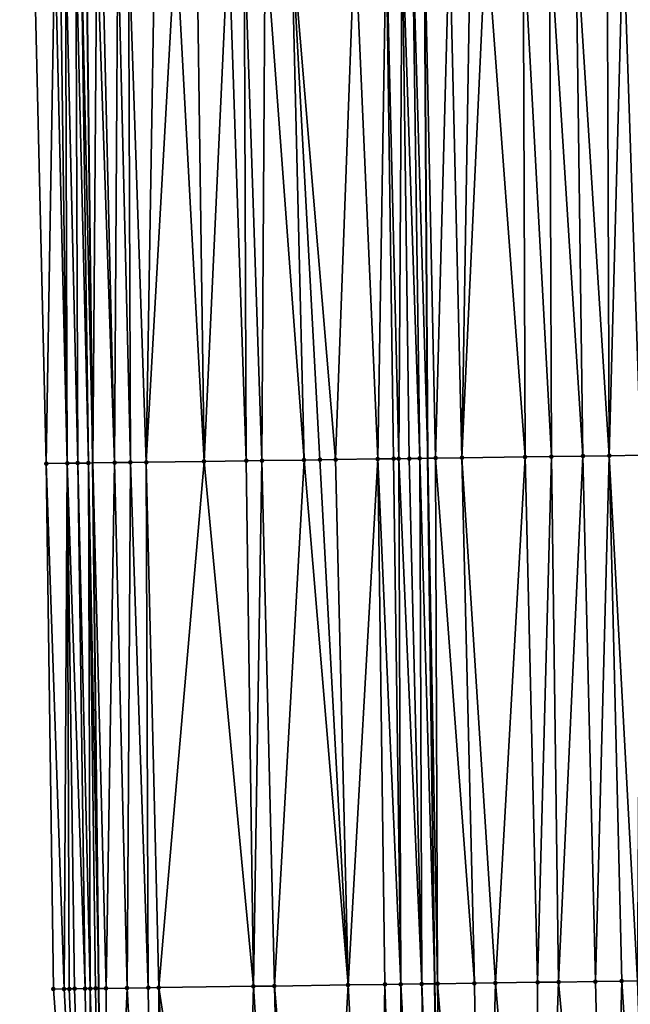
# Model space of a CAD drawing. Header units: feet. Extents: x 2004186 to 2014793, y 836912 to 864902.
# Tile 135 of 256: x 2010466 to 2010489, y 841128 to 841166. Entities that reach past the tile are written whole.
import ezdxf

# ---------------------------------------------------------------- set-up
doc = ezdxf.new("R2010")
doc.units = ezdxf.units.FT
doc.header["$LTSCALE"] = 100
doc.header["$MEASUREMENT"] = 0
for name, color, linetype, lineweight in [('EP_Travel Lane', 5, 'Continuous', 40), ('GPL_Skip Line', 2, 'Continuous', 40), ('Road Shots', 4, 'Continuous', 200), ('Road X-Section', 30, 'Continuous', 13)]:
    doc.layers.add(name, color=color, linetype=linetype, lineweight=lineweight)
doc.layers.add('I-77 SB_MM21-27-Surface-Border', color=7, linetype='Continuous')
doc.layers.add('I-77 SB_MM21-27-Surface-TIN', color=7, linetype='Continuous')

msp = doc.modelspace()

# ---------------------------------------------------------------- linework, layer by layer
at = {"layer": 'EP_Travel Lane'}
msp.add_polyline3d([(2010470.326176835, 841049.1032912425, 347.7258901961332), (2010469.977363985, 841069.097233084, 348.0973061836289), (2010469.687674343, 841089.090670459, 348.4523907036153), (2010469.458233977, 841109.0861767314, 348.8263671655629), (2010469.228815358, 841129.081699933, 349.1584809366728), (2010468.999403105, 841149.0766682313, 349.514923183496), (2010468.769974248, 841169.0730838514, 349.815713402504), (2010468.640472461, 841189.0691203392, 350.168397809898), (2010468.612865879, 841209.0665283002, 350.5445575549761), (2010468.584969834, 841229.2936966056, 350.9292817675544), (2010468.556831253, 841249.696725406, 351.3239156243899), (2010468.529251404, 841269.6946229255, 351.6974520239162), (2010468.591690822, 841289.6923852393, 352.0395385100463), (2010468.745940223, 841309.6874083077, 352.4416888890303), (2010468.900218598, 841329.6830928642, 352.8248653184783), (2010469.054497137, 841349.6787988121, 353.2083813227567), (2010469.208770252, 841369.6738015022, 353.6004826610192), (2010469.497755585, 841389.6686860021, 353.9900393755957)], dxfattribs=at)
at = {"layer": 'GPL_Skip Line'}
msp.add_polyline3d([(2010483.115560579, 841049.2818564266, 347.5653071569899), (2010482.83658186, 841069.2766481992, 347.9327338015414), (2010482.557614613, 841089.270617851, 348.2778481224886), (2010482.278636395, 841109.2653737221, 348.636879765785), (2010481.999660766, 841129.2599440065, 348.9873563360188), (2010481.732939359, 841149.2547826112, 349.3326728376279), (2010481.610244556, 841169.2517298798, 349.6747319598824), (2010481.621659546, 841189.2494891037, 350.0541400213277), (2010481.633074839, 841209.2477780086, 350.4217604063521), (2010481.644551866, 841229.3542189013, 350.8305335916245), (2010481.656076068, 841249.5433052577, 351.1940973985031), (2010481.667491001, 841269.5409647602, 351.560014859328), (2010481.678905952, 841289.5386554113, 351.9321698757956), (2010481.690320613, 841309.535837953, 352.3146089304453), (2010481.701735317, 841329.5330961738, 352.7015726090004), (2010481.744860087, 841349.5308000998, 353.047134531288), (2010481.95771623, 841369.5251291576, 353.4531208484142), (2010482.310733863, 841389.5190231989, 353.8279005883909)], dxfattribs=at)
at = {"layer": 'I-77 SB_MM21-27-Surface-Border', "color": 3, "linetype": 'ByBlock', "lineweight": -2}
msp.add_polyline3d([(2010468.00697453, 841049.0710491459, 347.7475821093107), (2010468.332431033, 841069.074340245, 348.1150695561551), (2010468.457926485, 841089.0734212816, 348.4719945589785), (2010468.983361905, 841109.0796207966, 348.8285577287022), (2010467.508994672, 841129.0577174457, 349.1802852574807), (2010467.234512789, 841149.0524020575, 349.5170262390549), (2010466.760034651, 841169.0454411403, 349.8187242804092), (2010466.485566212, 841189.0391464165, 350.1890685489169), (2010466.411073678, 841209.0359795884, 350.5603530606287), (2010466.22571978, 841229.2826547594, 350.9526827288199), (2010466.299748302, 841249.723348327, 351.3361447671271), (2010466.537600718, 841269.7184053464, 351.6927129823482), (2010466.975441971, 841289.7113344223, 352.0547910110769), (2010467.213280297, 841309.7052070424, 352.4645242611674), (2010467.45113084, 841329.7001065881, 352.8369535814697), (2010468.488924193, 841349.6854404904, 353.213072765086), (2010468.526777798, 841369.6817869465, 353.6067672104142), (2010468.364662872, 841389.6819684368, 354.0015954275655)], dxfattribs=at)
at = {"layer": 'I-77 SB_MM21-27-Surface-TIN', "color": 128, "linetype": 'ByBlock', "lineweight": -2}
for points in [[(2010472.95944771, 841169.1307509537, 349.8065180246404), (2010472.159525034, 841169.1196274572, 349.8149578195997), (2010473.233937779, 841149.1354700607, 349.4779836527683)], [(2010472.95944771, 841169.1307509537, 349.8065180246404), (2010473.233937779, 841149.1354700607, 349.4779836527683), (2010474.159329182, 841169.1476213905, 349.7828778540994)], [(2010474.159329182, 841169.1476213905, 349.7828778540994), (2010473.233937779, 841149.1354700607, 349.4779836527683), (2010474.833779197, 841149.1580036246, 349.4465405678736)], [(2010474.759270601, 841169.1560069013, 349.7740050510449), (2010474.159329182, 841169.1476213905, 349.7828778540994), (2010474.833779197, 841149.1580036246, 349.4465405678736)], [(2010475.559191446, 841169.1672638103, 349.7576549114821), (2010474.759270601, 841169.1560069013, 349.7740050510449), (2010475.433719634, 841149.1664606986, 349.4343647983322)], [(2010474.759270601, 841169.1560069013, 349.7740050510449), (2010474.833779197, 841149.1580036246, 349.4465405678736), (2010475.433719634, 841149.1664606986, 349.4343647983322)], [(2010475.559191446, 841169.1672638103, 349.7576549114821), (2010475.433719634, 841149.1664606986, 349.4343647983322), (2010477.033563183, 841149.1888390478, 349.4114651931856)], [(2010476.559093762, 841169.1812431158, 349.74266211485), (2010475.559191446, 841169.1672638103, 349.7576549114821), (2010477.033563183, 841149.1888390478, 349.4114651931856)], [(2010478.958862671, 841169.214549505, 349.7211433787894), (2010476.559093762, 841169.1812431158, 349.74266211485), (2010478.233445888, 841149.2056196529, 349.3944642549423)], [(2010476.559093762, 841169.1812431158, 349.74266211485), (2010477.633504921, 841149.197201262, 349.4045107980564), (2010478.233445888, 841149.2056196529, 349.3944642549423)], [(2010476.559093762, 841169.1812431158, 349.74266211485), (2010477.033563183, 841149.1888390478, 349.4114651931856), (2010477.633504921, 841149.197201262, 349.4045107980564)], [(2010478.958862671, 841169.214549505, 349.7211433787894), (2010478.233445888, 841149.2056196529, 349.3944642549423), (2010479.833291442, 841149.2278520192, 349.3795999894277)], [(2010480.158745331, 841169.231333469, 349.7026303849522), (2010478.958862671, 841169.214549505, 349.7211433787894), (2010479.833291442, 841149.2278520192, 349.3795999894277)], [(2010480.158745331, 841169.231333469, 349.7026303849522), (2010479.833291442, 841149.2278520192, 349.3795999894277), (2010480.433232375, 841149.2362728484, 349.3694192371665)], [(2010480.758686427, 841169.23974241, 349.6923683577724), (2010480.158745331, 841169.231333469, 349.7026303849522), (2010480.633212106, 841149.2391220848, 349.3636977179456)], [(2010480.158745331, 841169.231333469, 349.7026303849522), (2010480.433232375, 841149.2362728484, 349.3694192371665), (2010480.633212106, 841149.2391220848, 349.3636977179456)], [(2010480.758686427, 841169.23974241, 349.6923683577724), (2010480.633212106, 841149.2391220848, 349.3636977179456), (2010481.033170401, 841149.2449055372, 349.3475771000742)], [(2010481.158645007, 841169.2455051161, 349.6762331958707), (2010480.758686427, 841169.23974241, 349.6923683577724), (2010481.433129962, 841149.250596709, 349.3365359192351)], [(2010480.758686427, 841169.23974241, 349.6923683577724), (2010481.033170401, 841149.2449055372, 349.3475771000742), (2010481.433129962, 841149.250596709, 349.3365359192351)], [(2010481.158645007, 841169.2455051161, 349.6762331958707), (2010481.732939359, 841149.2547826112, 349.3326728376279), (2010481.610244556, 841169.2517298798, 349.6747319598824)], [(2010481.158645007, 841169.2455051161, 349.6762331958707), (2010481.433129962, 841149.250596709, 349.3365359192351), (2010481.732939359, 841149.2547826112, 349.3326728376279)], [(2010482.558512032, 841169.2648006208, 349.6715796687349), (2010481.610244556, 841169.2517298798, 349.6747319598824), (2010482.033071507, 841149.2589730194, 349.3288055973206)], [(2010482.033071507, 841149.2589730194, 349.3288055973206), (2010481.610244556, 841169.2517298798, 349.6747319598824), (2010481.732939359, 841149.2547826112, 349.3326728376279)], [(2010482.558512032, 841169.2648006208, 349.6715796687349), (2010482.033071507, 841149.2589730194, 349.3288055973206), (2010483.032974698, 841149.2728886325, 349.3183934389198)], [(2010483.358434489, 841169.2759401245, 349.662190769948), (2010482.558512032, 841169.2648006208, 349.6715796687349), (2010483.032974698, 841149.2728886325, 349.3183934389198)], [(2010483.958375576, 841169.2843497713, 349.6518868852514), (2010483.032974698, 841149.2728886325, 349.3183934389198), (2010485.432740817, 841149.3063982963, 349.2872288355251)], [(2010483.958375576, 841169.2843497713, 349.6518868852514), (2010483.358434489, 841169.2759401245, 349.662190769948), (2010483.032974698, 841149.2728886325, 349.3183934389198)], [(2010485.358238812, 841169.3039213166, 349.63086626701), (2010483.958375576, 841169.2843497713, 349.6518868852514), (2010485.432740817, 841149.3063982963, 349.2872288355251)], [(2010486.358140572, 841169.3179412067, 349.613467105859), (2010485.358238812, 841169.3039213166, 349.63086626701), (2010486.432642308, 841149.3204377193, 349.2700017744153)], [(2010485.358238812, 841169.3039213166, 349.63086626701), (2010485.432740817, 841149.3063982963, 349.2872288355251), (2010486.432642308, 841149.3204377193, 349.2700017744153)], [(2010487.358042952, 841169.3319158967, 349.5987479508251), (2010486.358140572, 841169.3179412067, 349.613467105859), (2010487.632525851, 841149.3371572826, 349.2563607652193)], [(2010486.358140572, 841169.3179412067, 349.613467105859), (2010486.432642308, 841149.3204377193, 349.2700017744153), (2010487.632525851, 841149.3371572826, 349.2563607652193)], [(2010488.557925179, 841169.3487313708, 349.5783666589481), (2010487.358042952, 841169.3319158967, 349.5987479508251), (2010488.632427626, 841149.3511760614, 349.2402700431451)], [(2010487.358042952, 841169.3319158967, 349.5987479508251), (2010487.632525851, 841149.3371572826, 349.2563607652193), (2010488.632427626, 841149.3511760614, 349.2402700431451)], [(2010489.157867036, 841169.3570849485, 349.571387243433), (2010488.557925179, 841169.3487313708, 349.5783666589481), (2010488.632427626, 841149.3511760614, 349.2402700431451)], [(2010489.157867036, 841169.3570849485, 349.571387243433), (2010488.632427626, 841149.3511760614, 349.2402700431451), (2010489.832309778, 841149.3679969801, 349.2210501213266)], [(2010491.15767056, 841169.3851243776, 349.5366097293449), (2010489.157867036, 841169.3570849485, 349.571387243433), (2010489.832309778, 841149.3679969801, 349.2210501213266)], [(2010467.559959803, 841169.0563842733, 349.8209786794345), (2010466.760034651, 841169.0454411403, 349.8187242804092), (2010467.234512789, 841149.0524020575, 349.5170262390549)], [(2010467.559959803, 841169.0563842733, 349.8209786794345), (2010467.234512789, 841149.0524020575, 349.5170262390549), (2010468.03443655, 841149.0634465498, 349.5135401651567)], [(2010467.75994117, 841169.0591142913, 349.821884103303), (2010467.559959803, 841169.0563842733, 349.8209786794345), (2010468.03443655, 841149.0634465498, 349.5135401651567)], [(2010467.959922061, 841169.061879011, 349.8207319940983), (2010467.75994117, 841169.0591142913, 349.821884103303), (2010468.03443655, 841149.0634465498, 349.5135401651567)], [(2010468.35988224, 841169.0675251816, 349.811506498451), (2010467.959922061, 841169.061879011, 349.8207319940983), (2010468.434398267, 841149.0689806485, 349.5111447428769)], [(2010467.959922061, 841169.061879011, 349.8207319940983), (2010468.03443655, 841149.0634465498, 349.5135401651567), (2010468.434398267, 841149.0689806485, 349.5111447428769)], [(2010468.559863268, 841169.0702799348, 349.8109453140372), (2010468.35988224, 841169.0675251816, 349.811506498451), (2010468.83436104, 841149.0744378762, 349.5129805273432)], [(2010468.35988224, 841169.0675251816, 349.811506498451), (2010468.434398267, 841149.0689806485, 349.5111447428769), (2010468.83436104, 841149.0744378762, 349.5129805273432)], [(2010468.759845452, 841169.0729504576, 349.8153783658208), (2010468.559863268, 841169.0702799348, 349.8109453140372), (2010468.999403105, 841149.0766682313, 349.514923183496)], [(2010468.559863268, 841169.0702799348, 349.8109453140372), (2010468.83436104, 841149.0744378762, 349.5129805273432), (2010468.999403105, 841149.0766682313, 349.514923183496)], [(2010468.759845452, 841169.0729504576, 349.8153783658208), (2010468.999403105, 841149.0766682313, 349.514923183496), (2010468.769974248, 841169.0730838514, 349.815713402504)], [(2010469.15981083, 841169.0782179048, 349.828608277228), (2010468.769974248, 841169.0730838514, 349.815713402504), (2010468.999403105, 841149.0766682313, 349.514923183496)], [(2010469.15981083, 841169.0782179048, 349.828608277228), (2010468.999403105, 841149.0766682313, 349.514923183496), (2010469.834269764, 841149.0879504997, 349.5247501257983)], [(2010469.359792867, 841169.080899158, 349.832405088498), (2010469.15981083, 841169.0782179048, 349.828608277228), (2010469.834269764, 841149.0879504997, 349.5247501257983)], [(2010469.959737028, 841169.0890849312, 349.8353752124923), (2010469.359792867, 841169.080899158, 349.832405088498), (2010469.834269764, 841149.0879504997, 349.5247501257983)], [(2010469.959737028, 841169.0890849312, 349.8353752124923), (2010469.834269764, 841149.0879504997, 349.5247501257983), (2010470.434213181, 841149.0961903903, 349.5245287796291)], [(2010470.359698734, 841169.0946198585, 349.8327455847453), (2010469.959737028, 841169.0890849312, 349.8353752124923), (2010470.434213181, 841149.0961903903, 349.5245287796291)], [(2010471.359601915, 841169.1085361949, 349.8214863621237), (2010470.359698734, 841169.0946198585, 349.8327455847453), (2010471.034154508, 841149.1045825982, 349.5159234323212)], [(2010470.359698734, 841169.0946198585, 349.8327455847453), (2010470.434213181, 841149.0961903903, 349.5245287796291), (2010471.034154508, 841149.1045825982, 349.5159234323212)], [(2010472.159525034, 841169.1196274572, 349.8149578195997), (2010471.034154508, 841149.1045825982, 349.5159234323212), (2010473.233937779, 841149.1354700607, 349.4779836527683)], [(2010472.159525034, 841169.1196274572, 349.8149578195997), (2010471.359601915, 841169.1085361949, 349.8214863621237), (2010471.034154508, 841149.1045825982, 349.5159234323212)], [(2010483.032974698, 841149.2728886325, 349.3183934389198), (2010482.033071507, 841149.2589730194, 349.3288055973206), (2010483.507438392, 841129.2809016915, 348.9722078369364)], [(2010485.432740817, 841149.3063982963, 349.2872288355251), (2010483.032974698, 841149.2728886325, 349.3183934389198), (2010484.307359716, 841129.2921237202, 348.9581335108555)], [(2010483.032974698, 841149.2728886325, 349.3183934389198), (2010483.507438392, 841129.2809016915, 348.9722078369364), (2010484.307359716, 841129.2921237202, 348.9581335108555)], [(2010485.432740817, 841149.3063982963, 349.2872288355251), (2010484.307359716, 841129.2921237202, 348.9581335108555), (2010485.907201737, 841129.3146133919, 348.9273195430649)], [(2010486.432642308, 841149.3204377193, 349.2700017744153), (2010485.432740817, 841149.3063982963, 349.2872288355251), (2010485.907201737, 841129.3146133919, 348.9273195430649)], [(2010486.432642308, 841149.3204377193, 349.2700017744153), (2010485.907201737, 841129.3146133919, 348.9273195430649), (2010486.707123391, 841129.3258113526, 348.9146515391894)], [(2010487.632525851, 841149.3371572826, 349.2563607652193), (2010486.432642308, 841149.3204377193, 349.2700017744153), (2010486.707123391, 841129.3258113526, 348.9146515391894)], [(2010487.632525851, 841149.3371572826, 349.2563607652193), (2010486.707123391, 841129.3258113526, 348.9146515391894), (2010488.106987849, 841129.3452939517, 348.899133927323)], [(2010488.632427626, 841149.3511760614, 349.2402700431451), (2010487.632525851, 841149.3371572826, 349.2563607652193), (2010488.106987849, 841129.3452939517, 348.899133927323)], [(2010488.632427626, 841149.3511760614, 349.2402700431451), (2010488.106987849, 841129.3452939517, 348.899133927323), (2010489.106889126, 841129.359348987, 348.8799341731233)], [(2010489.832309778, 841149.3679969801, 349.2210501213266), (2010488.632427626, 841149.3511760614, 349.2402700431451), (2010489.706830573, 841129.3677323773, 348.87131433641)], [(2010488.632427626, 841149.3511760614, 349.2402700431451), (2010489.106889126, 841129.359348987, 348.8799341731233), (2010489.706830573, 841129.3677323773, 348.87131433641)], [(2010468.03443655, 841149.0634465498, 349.5135401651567), (2010467.234512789, 841149.0524020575, 349.5170262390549), (2010467.908957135, 841129.0631972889, 349.1809126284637)], [(2010467.234512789, 841149.0524020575, 349.5170262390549), (2010467.508994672, 841129.0577174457, 349.1802852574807), (2010467.908957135, 841129.0631972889, 349.1809126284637)], [(2010468.03443655, 841149.0634465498, 349.5135401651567), (2010467.908957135, 841129.0631972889, 349.1809126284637), (2010468.108937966, 841129.0659663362, 349.1795244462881)], [(2010468.434398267, 841149.0689806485, 349.5111447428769), (2010468.03443655, 841149.0634465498, 349.5135401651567), (2010468.708877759, 841129.0744702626, 349.1638614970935)], [(2010468.03443655, 841149.0634465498, 349.5135401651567), (2010468.308918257, 841129.0687747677, 349.175834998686), (2010468.708877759, 841129.0744702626, 349.1638614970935)], [(2010468.03443655, 841149.0634465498, 349.5135401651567), (2010468.108937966, 841129.0659663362, 349.1795244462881), (2010468.308918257, 841129.0687747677, 349.175834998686)], [(2010468.83436104, 841149.0744378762, 349.5129805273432), (2010468.434398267, 841149.0689806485, 349.5111447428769), (2010468.908857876, 841129.0772913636, 349.1594317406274)], [(2010468.434398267, 841149.0689806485, 349.5111447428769), (2010468.708877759, 841129.0744702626, 349.1638614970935), (2010468.908857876, 841129.0772913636, 349.1594317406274)], [(2010468.83436104, 841149.0744378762, 349.5129805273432), (2010469.228815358, 841129.081699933, 349.1584809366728), (2010468.999403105, 841149.0766682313, 349.514923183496)], [(2010468.83436104, 841149.0744378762, 349.5129805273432), (2010469.108838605, 841129.0800678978, 349.1576061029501), (2010469.228815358, 841129.081699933, 349.1584809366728)], [(2010468.83436104, 841149.0744378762, 349.5129805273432), (2010468.908857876, 841129.0772913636, 349.1594317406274), (2010469.108838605, 841129.0800678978, 349.1576061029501)], [(2010469.834269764, 841149.0879504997, 349.5247501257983), (2010468.999403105, 841149.0766682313, 349.514923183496), (2010469.508801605, 841129.0855085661, 349.1605225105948)], [(2010469.508801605, 841129.0855085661, 349.1605225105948), (2010468.999403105, 841149.0766682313, 349.514923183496), (2010469.228815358, 841129.081699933, 349.1584809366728)], [(2010469.834269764, 841149.0879504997, 349.5247501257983), (2010469.508801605, 841129.0855085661, 349.1605225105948), (2010470.308728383, 841129.0963332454, 349.1696659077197)], [(2010470.434213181, 841149.0961903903, 349.5245287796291), (2010469.834269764, 841149.0879504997, 349.5247501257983), (2010470.308728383, 841129.0963332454, 349.1696659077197)], [(2010470.434213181, 841149.0961903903, 349.5245287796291), (2010470.308728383, 841129.0963332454, 349.1696659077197), (2010471.108654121, 841129.1072337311, 349.1743798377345)], [(2010471.034154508, 841149.1045825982, 349.5159234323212), (2010470.434213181, 841149.0961903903, 349.5245287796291), (2010471.108654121, 841129.1072337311, 349.1743798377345)], [(2010471.034154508, 841149.1045825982, 349.5159234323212), (2010471.508615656, 841129.1127811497, 349.1710586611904), (2010473.233937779, 841149.1354700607, 349.4779836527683)], [(2010471.034154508, 841149.1045825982, 349.5159234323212), (2010471.108654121, 841129.1072337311, 349.1743798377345), (2010471.508615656, 841129.1127811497, 349.1710586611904)], [(2010473.233937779, 841149.1354700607, 349.4779836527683), (2010471.508615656, 841129.1127811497, 349.1710586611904), (2010475.10826066, 841129.1633496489, 349.1036707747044)], [(2010474.833779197, 841149.1580036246, 349.4465405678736), (2010473.233937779, 841149.1354700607, 349.4779836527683), (2010475.10826066, 841129.1633496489, 349.1036707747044)], [(2010475.433719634, 841149.1664606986, 349.4343647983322), (2010474.833779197, 841149.1580036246, 349.4465405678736), (2010475.10826066, 841129.1633496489, 349.1036707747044)], [(2010475.433719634, 841149.1664606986, 349.4343647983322), (2010475.10826066, 841129.1633496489, 349.1036707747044), (2010475.908181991, 841129.1745711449, 349.0896275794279)], [(2010477.033563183, 841149.1888390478, 349.4114651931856), (2010475.433719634, 841149.1664606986, 349.4343647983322), (2010475.908181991, 841129.1745711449, 349.0896275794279)], [(2010477.033563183, 841149.1888390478, 349.4114651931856), (2010475.908181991, 841129.1745711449, 349.0896275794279), (2010478.707911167, 841129.2135172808, 349.0597061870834)], [(2010477.633504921, 841149.197201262, 349.4045107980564), (2010477.033563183, 841149.1888390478, 349.4114651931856), (2010478.707911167, 841129.2135172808, 349.0597061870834)], [(2010478.233445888, 841149.2056196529, 349.3944642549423), (2010477.633504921, 841149.197201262, 349.4045107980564), (2010478.707911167, 841129.2135172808, 349.0597061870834)], [(2010479.833291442, 841149.2278520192, 349.3795999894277), (2010478.233445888, 841149.2056196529, 349.3944642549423), (2010478.707911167, 841129.2135172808, 349.0597061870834)], [(2010479.833291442, 841149.2278520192, 349.3795999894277), (2010478.707911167, 841129.2135172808, 349.0597061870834), (2010480.107774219, 841129.2331023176, 349.0382029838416)], [(2010480.433232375, 841149.2362728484, 349.3694192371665), (2010479.833291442, 841149.2278520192, 349.3795999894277), (2010480.707714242, 841129.241589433, 349.0235223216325)], [(2010479.833291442, 841149.2278520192, 349.3795999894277), (2010480.107774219, 841129.2331023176, 349.0382029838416), (2010480.707714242, 841129.241589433, 349.0235223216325)], [(2010480.633212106, 841149.2391220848, 349.3636977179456), (2010480.433232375, 841149.2362728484, 349.3694192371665), (2010480.707714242, 841129.241589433, 349.0235223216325)], [(2010481.033170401, 841149.2449055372, 349.3475771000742), (2010480.633212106, 841149.2391220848, 349.3636977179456), (2010481.507632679, 841129.2530217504, 348.9971605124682)], [(2010480.633212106, 841149.2391220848, 349.3636977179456), (2010480.707714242, 841129.241589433, 349.0235223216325), (2010481.507632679, 841129.2530217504, 348.9971605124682)], [(2010481.433129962, 841149.250596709, 349.3365359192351), (2010481.033170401, 841149.2449055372, 349.3475771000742), (2010481.507632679, 841129.2530217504, 348.9971605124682)], [(2010481.433129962, 841149.250596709, 349.3365359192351), (2010481.999660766, 841129.2599440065, 348.9873563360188), (2010481.732939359, 841149.2547826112, 349.3326728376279)], [(2010481.433129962, 841149.250596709, 349.3365359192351), (2010481.507632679, 841129.2530217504, 348.9971605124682), (2010481.999660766, 841129.2599440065, 348.9873563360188)], [(2010482.033071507, 841149.2589730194, 349.3288055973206), (2010481.732939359, 841149.2547826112, 349.3326728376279), (2010482.107573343, 841129.2614622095, 348.9852060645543)], [(2010482.107573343, 841129.2614622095, 348.9852060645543), (2010481.732939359, 841149.2547826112, 349.3326728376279), (2010481.999660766, 841129.2599440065, 348.9873563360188)], [(2010482.033071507, 841149.2589730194, 349.3288055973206), (2010482.107573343, 841129.2614622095, 348.9852060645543), (2010483.507438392, 841129.2809016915, 348.9722078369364)], [(2010467.908957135, 841129.0631972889, 349.1809126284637), (2010467.508994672, 841129.0577174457, 349.1802852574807), (2010468.983361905, 841109.0796207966, 348.8285577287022)], [(2010468.108937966, 841129.0659663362, 349.1795244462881), (2010467.908957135, 841129.0631972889, 349.1809126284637), (2010468.983361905, 841109.0796207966, 348.8285577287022)], [(2010468.308918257, 841129.0687747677, 349.175834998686), (2010468.108937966, 841129.0659663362, 349.1795244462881), (2010468.983361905, 841109.0796207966, 348.8285577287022)], [(2010468.708877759, 841129.0744702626, 349.1638614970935), (2010468.308918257, 841129.0687747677, 349.175834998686), (2010468.983361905, 841109.0796207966, 348.8285577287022)], [(2010468.908857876, 841129.0772913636, 349.1594317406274), (2010468.708877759, 841129.0744702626, 349.1638614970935), (2010468.983361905, 841109.0796207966, 348.8285577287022)], [(2010469.108838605, 841129.0800678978, 349.1576061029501), (2010468.908857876, 841129.0772913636, 349.1594317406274), (2010469.458233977, 841109.0861767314, 348.8263671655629)], [(2010468.908857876, 841129.0772913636, 349.1594317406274), (2010468.983361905, 841109.0796207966, 348.8285577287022), (2010469.458233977, 841109.0861767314, 348.8263671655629)], [(2010469.108838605, 841129.0800678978, 349.1576061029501), (2010469.458233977, 841109.0861767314, 348.8263671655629), (2010469.228815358, 841129.081699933, 349.1584809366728)], [(2010469.508801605, 841129.0855085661, 349.1605225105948), (2010469.228815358, 841129.081699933, 349.1584809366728), (2010469.458233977, 841109.0861767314, 348.8263671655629)], [(2010470.308728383, 841129.0963332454, 349.1696659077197), (2010469.458233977, 841109.0861767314, 348.8263671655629), (2010471.383133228, 841109.1127512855, 348.8174876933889)], [(2010470.308728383, 841129.0963332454, 349.1696659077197), (2010469.508801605, 841129.0855085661, 349.1605225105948), (2010469.458233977, 841109.0861767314, 348.8263671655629)], [(2010471.108654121, 841129.1072337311, 349.1743798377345), (2010470.308728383, 841129.0963332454, 349.1696659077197), (2010471.383133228, 841109.1127512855, 348.8174876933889)], [(2010471.508615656, 841129.1127811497, 349.1710586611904), (2010471.108654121, 841129.1072337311, 349.1743798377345), (2010471.383133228, 841109.1127512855, 348.8174876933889)], [(2010471.508615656, 841129.1127811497, 349.1710586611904), (2010471.383133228, 841109.1127512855, 348.8174876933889), (2010472.383036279, 841109.1266771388, 348.8056844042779)], [(2010471.508615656, 841129.1127811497, 349.1710586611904), (2010474.582820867, 841109.1574686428, 348.7705645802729), (2010475.10826066, 841129.1633496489, 349.1036707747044)], [(2010471.508615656, 841129.1127811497, 349.1710586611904), (2010472.383036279, 841109.1266771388, 348.8056844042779), (2010474.582820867, 841109.1574686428, 348.7705645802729)], [(2010475.10826066, 841129.1633496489, 349.1036707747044), (2010474.582820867, 841109.1574686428, 348.7705645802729), (2010476.382642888, 841109.1827879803, 348.7343549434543)], [(2010475.908181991, 841129.1745711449, 349.0896275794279), (2010475.10826066, 841129.1633496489, 349.1036707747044), (2010476.382642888, 841109.1827879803, 348.7343549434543)], [(2010478.707911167, 841129.2135172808, 349.0597061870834), (2010475.908181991, 841129.1745711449, 349.0896275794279), (2010477.582525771, 841109.1995556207, 348.7168397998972)], [(2010475.908181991, 841129.1745711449, 349.0896275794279), (2010476.382642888, 841109.1827879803, 348.7343549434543), (2010477.582525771, 841109.1995556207, 348.7168397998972)], [(2010478.707911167, 841129.2135172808, 349.0597061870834), (2010477.582525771, 841109.1995556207, 348.7168397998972), (2010479.782312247, 841109.2302096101, 348.689859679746)], [(2010480.107774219, 841129.2331023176, 349.0382029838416), (2010478.707911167, 841129.2135172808, 349.0597061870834), (2010479.782312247, 841109.2302096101, 348.689859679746)], [(2010480.107774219, 841129.2331023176, 349.0382029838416), (2010479.782312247, 841109.2302096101, 348.689859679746), (2010480.78221331, 841109.2442802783, 348.6694845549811)], [(2010480.707714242, 841129.241589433, 349.0235223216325), (2010480.107774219, 841129.2331023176, 349.0382029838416), (2010480.78221331, 841109.2442802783, 348.6694845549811)], [(2010481.507632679, 841129.2530217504, 348.9971605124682), (2010480.707714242, 841129.241589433, 349.0235223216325), (2010481.78211337, 841109.2584239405, 348.6447888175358)], [(2010480.707714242, 841129.241589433, 349.0235223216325), (2010480.78221331, 841109.2442802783, 348.6694845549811), (2010481.78211337, 841109.2584239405, 348.6447888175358)], [(2010481.507632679, 841129.2530217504, 348.9971605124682), (2010482.278636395, 841109.2653737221, 348.636879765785), (2010481.999660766, 841129.2599440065, 348.9873563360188)], [(2010481.507632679, 841129.2530217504, 348.9971605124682), (2010481.78211337, 841109.2584239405, 348.6447888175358), (2010482.278636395, 841109.2653737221, 348.636879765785)], [(2010482.107573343, 841129.2614622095, 348.9852060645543), (2010481.999660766, 841129.2599440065, 348.9873563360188), (2010482.382054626, 841109.2668212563, 348.635232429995)], [(2010482.382054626, 841109.2668212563, 348.635232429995), (2010481.999660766, 841129.2599440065, 348.9873563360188), (2010482.278636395, 841109.2653737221, 348.636879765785)], [(2010483.507438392, 841129.2809016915, 348.9722078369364), (2010482.107573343, 841129.2614622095, 348.9852060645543), (2010483.781919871, 841109.2862465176, 348.6229064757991)], [(2010482.107573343, 841129.2614622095, 348.9852060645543), (2010482.382054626, 841109.2668212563, 348.635232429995), (2010483.781919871, 841109.2862465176, 348.6229064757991)], [(2010484.307359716, 841129.2921237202, 348.9581335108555), (2010483.507438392, 841129.2809016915, 348.9722078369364), (2010483.781919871, 841109.2862465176, 348.6229064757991)], [(2010484.307359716, 841129.2921237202, 348.9581335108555), (2010483.781919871, 841109.2862465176, 348.6229064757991), (2010485.98170495, 841109.3170022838, 348.5899020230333)], [(2010485.907201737, 841129.3146133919, 348.9273195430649), (2010484.307359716, 841129.2921237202, 348.9581335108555), (2010485.98170495, 841109.3170022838, 348.5899020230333)], [(2010486.707123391, 841129.3258113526, 348.9146515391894), (2010485.907201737, 841129.3146133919, 348.9273195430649), (2010485.98170495, 841109.3170022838, 348.5899020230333)], [(2010486.707123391, 841129.3258113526, 348.9146515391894), (2010485.98170495, 841109.3170022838, 348.5899020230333), (2010488.581450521, 841109.3533814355, 348.5490364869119)], [(2010488.106987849, 841129.3452939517, 348.899133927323), (2010486.707123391, 841129.3258113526, 348.9146515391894), (2010488.581450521, 841109.3533814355, 348.5490364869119)], [(2010489.106889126, 841129.359348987, 348.8799341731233), (2010488.106987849, 841129.3452939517, 348.899133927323), (2010488.581450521, 841109.3533814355, 348.5490364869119)], [(2010489.106889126, 841129.359348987, 348.8799341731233), (2010488.581450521, 841109.3533814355, 348.5490364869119), (2010490.381275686, 841109.3784717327, 348.5263841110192)], [(2010489.706830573, 841129.3677323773, 348.87131433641), (2010489.106889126, 841129.359348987, 348.8799341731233), (2010490.381275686, 841109.3784717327, 348.5263841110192)]]:
    msp.add_3dface(points, dxfattribs=at)
at = {"layer": 'Road Shots', "lineweight": 100}
for p in [(2010483.032974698, 841149.2728886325, 349.3183934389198), (2010485.432740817, 841149.3063982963, 349.2872288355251), (2010486.432642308, 841149.3204377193, 349.2700017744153), (2010487.632525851, 841149.3371572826, 349.2563607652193), (2010488.632427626, 841149.3511760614, 349.2402700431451), (2010467.234512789, 841149.0524020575, 349.5170262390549), (2010468.03443655, 841149.0634465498, 349.5135401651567), (2010468.434398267, 841149.0689806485, 349.5111447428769), (2010468.83436104, 841149.0744378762, 349.5129805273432), (2010469.834269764, 841149.0879504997, 349.5247501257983), (2010470.434213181, 841149.0961903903, 349.5245287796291), (2010471.034154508, 841149.1045825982, 349.5159234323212), (2010473.233937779, 841149.1354700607, 349.4779836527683), (2010474.833779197, 841149.1580036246, 349.4465405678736), (2010475.433719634, 841149.1664606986, 349.4343647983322), (2010477.033563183, 841149.1888390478, 349.4114651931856), (2010477.633504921, 841149.197201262, 349.4045107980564), (2010478.233445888, 841149.2056196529, 349.3944642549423), (2010479.833291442, 841149.2278520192, 349.3795999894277), (2010480.433232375, 841149.2362728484, 349.3694192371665), (2010480.633212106, 841149.2391220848, 349.3636977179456), (2010481.033170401, 841149.2449055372, 349.3475771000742), (2010481.433129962, 841149.250596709, 349.3365359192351), (2010482.033071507, 841149.2589730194, 349.3288055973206), (2010467.508994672, 841129.0577174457, 349.1802852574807), (2010467.908957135, 841129.0631972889, 349.1809126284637), (2010468.108937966, 841129.0659663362, 349.1795244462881), (2010468.308918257, 841129.0687747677, 349.175834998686), (2010468.708877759, 841129.0744702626, 349.1638614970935), (2010468.908857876, 841129.0772913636, 349.1594317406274), (2010469.108838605, 841129.0800678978, 349.1576061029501), (2010469.508801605, 841129.0855085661, 349.1605225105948), (2010470.308728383, 841129.0963332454, 349.1696659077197), (2010471.108654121, 841129.1072337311, 349.1743798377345), (2010471.508615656, 841129.1127811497, 349.1710586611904), (2010475.10826066, 841129.1633496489, 349.1036707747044), (2010475.908181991, 841129.1745711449, 349.0896275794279), (2010478.707911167, 841129.2135172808, 349.0597061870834), (2010480.107774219, 841129.2331023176, 349.0382029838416), (2010480.707714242, 841129.241589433, 349.0235223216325), (2010481.507632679, 841129.2530217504, 348.9971605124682), (2010482.107573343, 841129.2614622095, 348.9852060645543), (2010483.507438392, 841129.2809016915, 348.9722078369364), (2010484.307359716, 841129.2921237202, 348.9581335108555), (2010485.907201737, 841129.3146133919, 348.9273195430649), (2010486.707123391, 841129.3258113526, 348.9146515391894), (2010488.106987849, 841129.3452939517, 348.899133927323), (2010489.106889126, 841129.359348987, 348.8799341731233)]:
    msp.add_point(p, dxfattribs=at)
at = {"layer": 'Road X-Section', "extrusion": (-0.01372418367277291, 0.9997407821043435, 0.01816632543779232), "elevation": 813345.3393602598, "flags": 128}
msp.add_lwpolyline([(-2021823.813524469, -14428.36008871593), (-2021824.613524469, -14428.36357536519), (-2021825.013524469, -14428.36597118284), (-2021825.413524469, -14428.36413509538), (-2021826.413524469, -14428.35236355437), (-2021827.013524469, -14428.35258493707), (-2021827.613524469, -14428.36119170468), (-2021829.813524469, -14428.39913774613), (-2021831.41352447, -14428.43058602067), (-2021832.013524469, -14428.4427637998), (-2021833.613524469, -14428.46566718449), (-2021834.213524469, -14428.47262272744), (-2021834.813524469, -14428.48267092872), (-2021836.413524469, -14428.49753764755), (-2021837.013524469, -14428.50772008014), (-2021837.213524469, -14428.51344254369), (-2021837.613524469, -14428.52956582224), (-2021838.013524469, -14428.54060882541), (-2021838.61352447, -14428.5483404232), (-2021839.613524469, -14428.55875430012), (-2021842.013524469, -14428.58992404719), (-2021843.013524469, -14428.60715395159), (-2021844.21352447, -14428.62079721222), (-2021845.213524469, -14428.63689059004), (-2021846.413524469, -14428.65611368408), (-2021847.813524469, -14428.68109832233), (-2021849.413524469, -14428.69789544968), (-2021850.213524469, -14428.70835145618), (-2021851.413524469, -14428.73746644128), (-2021852.213524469, -14428.75455526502), (-2021853.413524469, -14428.768980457), (-2021855.213524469, -14428.79774657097), (-2021857.01352447, -14428.83190169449), (-2021858.81352447, -14428.87075564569), (-2021859.61352447, -14428.88508562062), (-2021860.813524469, -14428.90892749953), (-2021861.213524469, -14428.9196148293), (-2021861.613524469, -14428.93406263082), (-2021861.81352447, -14428.93792279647), (-2021862.213524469, -14428.93979678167), (-2021862.413524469, -14428.94519900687), (-2021863.013524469, -14428.97180384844), (-2021863.613524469, -14429.003371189), (-2021864.013524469, -14429.01996853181), (-2021864.613524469, -14429.04088512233), (-2021865.613524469, -14429.08319742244), (-2021866.213524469, -14429.11231209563), (-2021867.613524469, -14429.17013523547), (-2021868.213524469, -14429.19302625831), (-2021868.613524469, -14429.20928873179)], dxfattribs=at)
at = {"layer": 'Road X-Section', "extrusion": (-0.01372443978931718, 0.9997593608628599, 0.01711315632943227), "elevation": 813340.0844480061, "flags": 128}
msp.add_lwpolyline([(-2021823.814396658, -13571.62316800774), (-2021824.214396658, -13571.62254054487), (-2021824.414396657, -13571.62392893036), (-2021824.614396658, -13571.62761891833), (-2021825.014396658, -13571.63959417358), (-2021825.214396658, -13571.64402457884), (-2021825.414396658, -13571.64585048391), (-2021825.814396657, -13571.64293364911), (-2021826.614396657, -13571.63378891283), (-2021827.414396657, -13571.6290742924), (-2021827.814396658, -13571.63239595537), (-2021831.414396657, -13571.69979371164), (-2021832.214396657, -13571.71383896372), (-2021835.014396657, -13571.74376473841), (-2021836.414396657, -13571.76527109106), (-2021837.014396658, -13571.77995390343), (-2021837.814396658, -13571.8063195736), (-2021838.414396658, -13571.8182757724), (-2021839.814396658, -13571.83127590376), (-2021840.614396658, -13571.8453522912), (-2021842.214396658, -13571.87617077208), (-2021843.014396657, -13571.88884063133), (-2021844.414396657, -13571.90436051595), (-2021845.414396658, -13571.92356308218), (-2021846.014396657, -13571.93218418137), (-2021847.014396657, -13571.95607211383), (-2021848.014396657, -13571.9725709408), (-2021849.614396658, -13571.99136783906), (-2021850.614396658, -13572.01157636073), (-2021851.614396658, -13572.03241422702), (-2021853.614396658, -13572.06280718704), (-2021854.614396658, -13572.07650431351), (-2021856.814396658, -13572.12047959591), (-2021858.214396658, -13572.14622970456), (-2021860.614396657, -13572.18650919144), (-2021861.014396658, -13572.19620672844), (-2021861.414396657, -13572.20890633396), (-2021861.814396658, -13572.2165293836), (-2021862.414396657, -13572.22875264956), (-2021863.214396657, -13572.25542820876), (-2021864.014396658, -13572.28910623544), (-2021865.214396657, -13572.34203853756), (-2021867.214396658, -13572.42612684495), (-2021868.414396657, -13572.47829541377)], dxfattribs=at)

doc.saveas('drawing.dxf')
